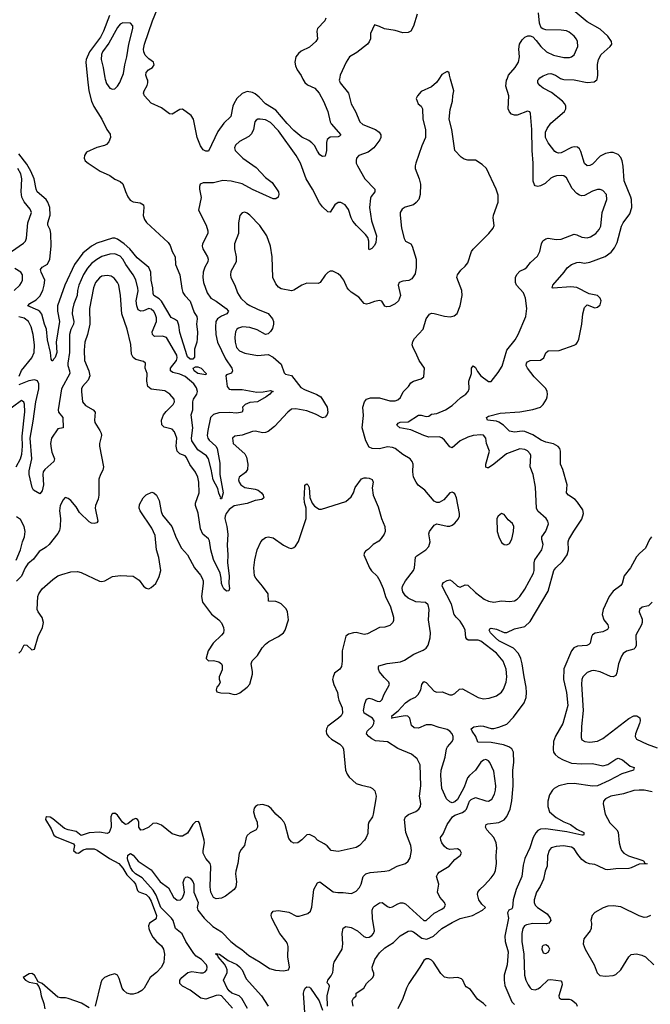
# Model space of a CAD drawing. Header units: inches. Extents: x 2134017 to 2292458, y 756222 to 916513.
# Tile 86 of 256: x 2163816 to 2168676, y 832864 to 840458. Entities that reach past the tile are written whole.
import ezdxf

# ---------------------------------------------------------------- set-up
doc = ezdxf.new("R2010")
doc.units = ezdxf.units.IN
doc.header["$MEASUREMENT"] = 0
doc.layers.add('C1863', color=7, linetype='Continuous')
doc.layers.add('C1864', color=7, linetype='Continuous')

msp = doc.modelspace()

# ---------------------------------------------------------------- linework, layer by layer
at = {"layer": 'C1863', "color": 5}
for points, elevation in [([(2167046.3, 840000), (2167027.7, 839972.3), (2166990, 839939), (2166910, 839904), (2166881, 839870), (2166871, 839850), (2166886.8, 839810), (2166911.3, 839790), (2166921, 839770), (2166922, 839690), (2166944, 839610), (2166944, 839550), (2166914.4, 839485.6), (2166868, 839350), (2166864.9, 839330), (2166864, 839310), (2166896, 839230), (2166905.5, 839190), (2166902, 839110), (2166891.5, 839070), (2166872.8, 839047.2), (2166850, 839029.7), (2166788.1, 839011.9), (2166763.4, 838996.6), (2166749, 838971), (2166747.4, 838950), (2166758.9, 838850), (2166779.5, 838770), (2166790.3, 838750.3), (2166830.3, 838730.3), (2166840.5, 838710), (2166872.4, 838610), (2166872.4, 838547.6), (2166863.4, 838496.6), (2166839.6, 838460.4), (2166814.9, 838445.1), (2166770, 838440.7), (2166742, 838430), (2166733.4, 838410), (2166750.4, 838330), (2166736.4, 838290), (2166710, 838265.6), (2166670, 838245.6), (2166643.9, 838243.9), (2166629.6, 838249.6), (2166607.2, 838287.2), (2166590, 838293.3), (2166550, 838285.1), (2166510, 838268.5), (2166490, 838264.8), (2166470, 838268.3), (2166430, 838316.9), (2166370, 838356.4), (2166353.3, 838373.3), (2166340.9, 838390), (2166313.3, 838450), (2166290, 838479.6), (2166270, 838497.6), (2166230, 838519), (2166210, 838519), (2166190, 838509), (2166170, 838488.7), (2166131, 838430), (2166116.8, 838423.2), (2166030, 838424.5), (2165990, 838409.5), (2165930, 838371.5), (2165910, 838366.6), (2165830, 838382.9), (2165810, 838396.2), (2165790, 838419.5), (2165766.6, 838470), (2165761.8, 838630), (2165748, 838710), (2165720.8, 838790), (2165665.7, 838870), (2165590, 838951.3), (2165570, 838966), (2165550, 838973.3), (2165530, 838969.4), (2165513.3, 838946.7), (2165502.3, 838890), (2165503.1, 838810), (2165471.4, 838728.6), (2165471.3, 838690), (2165484.9, 838630), (2165484.7, 838590), (2165443.1, 838516.9), (2165440.2, 838490), (2165443.6, 838470), (2165473.4, 838410), (2165495.5, 838350), (2165520.2, 838310), (2165564, 838270), (2165590, 838254), (2165650, 838224), (2165730, 838192.2), (2165765.3, 838150), (2165771.8, 838130), (2165771.8, 838110), (2165763.9, 838076.1), (2165750, 838052), (2165730, 838034.5), (2165710, 838029.5), (2165645.2, 838065.2), (2165590, 838084), (2165531.9, 838088.1), (2165501.3, 838078.7), (2165488.9, 838070), (2165479, 838050), (2165473.6, 838010), (2165476, 837970), (2165487.9, 837930), (2165510, 837903.5), (2165550, 837885), (2165650, 837867.9), (2165730, 837876.5), (2165770, 837855.6), (2165830, 837800.4), (2165853.3, 837733.3), (2165865.2, 837725.2), (2165910, 837712.7), (2165982.3, 837622.3), (2166010, 837605.4), (2166106.4, 837566.4), (2166136, 837550), (2166185.4, 837470), (2166192, 837430), (2166186.8, 837413.2), (2166170, 837391.8), (2166150, 837387.6), (2166096.8, 837416.7), (2166030, 837440.5), (2165943.9, 837456.1), (2165910, 837453.3), (2165881.7, 837430), (2165780.7, 837319.3), (2165730, 837280.7), (2165710, 837273), (2165690, 837272.2), (2165630, 837283.7), (2165610, 837282.2), (2165530, 837254), (2165475.2, 837244.8), (2165457.3, 837230), (2165460.5, 837190), (2165551.8, 837110), (2165563.4, 837083.4), (2165574, 837030), (2165571.3, 836988.7), (2165555.5, 836964.5), (2165508.5, 836930), (2165502, 836910), (2165506.3, 836890), (2165519.5, 836870), (2165550, 836850.2), (2165630, 836838.4), (2165654, 836830), (2165678.9, 836810), (2165693.1, 836790), (2165697.6, 836770), (2165682.3, 836757.7), (2165630, 836749.1), (2165570, 836726.1), (2165470, 836709), (2165430, 836679.2), (2165406.5, 836650), (2165398.8, 836630), (2165396.8, 836610), (2165412.8, 836550), (2165420.1, 836490), (2165414.1, 836405.9), (2165419.8, 836330), (2165418.2, 836270), (2165430.2, 836170), (2165428.7, 836108.7), (2165433.1, 836070), (2165427.5, 836052.5), (2165410, 836049.6), (2165390, 836067.6), (2165378, 836090), (2165370, 836109.2), (2165367.9, 836150), (2165359.8, 836190), (2165310, 836295.1), (2165289, 836369), (2165277.6, 836437.6), (2165270, 836454), (2165227.8, 836490), (2165208.1, 836530), (2165192.6, 836652.6), (2165170.7, 836710), (2165171.6, 836730), (2165199.3, 836810), (2165197, 836890), (2165188.9, 836930), (2165170, 836968.2), (2165127.4, 837027.4), (2165101, 837081), (2165090, 837093.1), (2165049.9, 837109.9), (2165029.9, 837129.9), (2165021.8, 837170), (2165028.2, 837230), (2165010, 837278), (2164990, 837299.6), (2164930, 837315.1), (2164912.3, 837332.3), (2164909.8, 837370), (2164925, 837410), (2164944.2, 837435.8), (2164998.7, 837490), (2165009.6, 837510), (2165007.3, 837530), (2164971.8, 837570), (2164935.3, 837595.3), (2164830, 837608.7), (2164803.1, 837630), (2164794.8, 837670), (2164797.3, 837730), (2164783.6, 837770), (2164786, 837810), (2164770, 837820.7), (2164710, 837836.8), (2164691.4, 837851.4), (2164677.5, 837877.5), (2164671.8, 837951.8), (2164644.5, 838070), (2164602, 838190), (2164591.8, 838330), (2164579.3, 838410), (2164570, 838430.9), (2164544.2, 838464.2), (2164519.7, 838479.7), (2164490, 838485.4), (2164450, 838479.1), (2164430, 838467.1), (2164399.4, 838430), (2164383.9, 838390), (2164353.9, 838230), (2164356.3, 838110), (2164337.7, 838030), (2164318, 837970), (2164311.4, 837910), (2164315.3, 837830), (2164349.5, 837750), (2164357.1, 837710), (2164342.5, 837677.5), (2164300.2, 837630), (2164292.1, 837610), (2164291.2, 837591.2), (2164299, 837510), (2164323.6, 837483.6), (2164382.4, 837450), (2164396.9, 837430), (2164391.7, 837370), (2164396, 837350), (2164434.4, 837290), (2164444.2, 837270), (2164447.2, 837250), (2164431.3, 837190), (2164430.2, 837170), (2164462.6, 837010), (2164456.9, 836983.1), (2164438, 836950), (2164426.1, 836913.9), (2164426.7, 836790), (2164420.6, 836759.4), (2164399.7, 836710), (2164398.6, 836690), (2164418.4, 836590), (2164410, 836578), (2164390, 836572.8), (2164370, 836576), (2164350, 836586.2), (2164277.9, 836657.9), (2164250, 836701.6), (2164210, 836749.5), (2164190, 836766), (2164170, 836773.2), (2164164.7, 836770), (2164150, 836755.3), (2164128.5, 836710), (2164122.6, 836670), (2164130.3, 836610), (2164128.9, 836550), (2164121.8, 836518.2), (2164110, 836495.1), (2164043.6, 836410), (2164020.3, 836390), (2163964.8, 836355.2), (2163921.6, 836298.4), (2163878.7, 836261.3), (2163858.5, 836230), (2163830, 836165.8), (2163790, 836126.6)], 360), ([(2166280.7, 840000), (2166279.3, 839990), (2166286, 839970), (2166350.2, 839890.2), (2166371.7, 839810), (2166404.4, 839750), (2166437.4, 839670), (2166461.6, 839650), (2166557.6, 839610), (2166586.7, 839590), (2166598.4, 839570), (2166599.5, 839550), (2166592, 839530), (2166545.2, 839470), (2166503, 839437), (2166430.8, 839410), (2166410.7, 839390), (2166408.2, 839371.8), (2166410.4, 839350), (2166419.5, 839330), (2166475.6, 839230), (2166554, 839150), (2166554, 839130), (2166525.1, 839094.9), (2166519.4, 839080.6), (2166512.8, 839010), (2166526.3, 838906.3), (2166565.2, 838790), (2166559.7, 838740.3), (2166550, 838716), (2166530, 838692.7), (2166510, 838684), (2166507, 838687), (2166506.8, 838750), (2166498.5, 838778.5), (2166481.8, 838801.8), (2166410.8, 838870), (2166383.4, 838903.4), (2166369.8, 838930), (2166350, 838993.6), (2166325.1, 839030), (2166290, 839048.6), (2166270, 839048.3), (2166244.6, 839030), (2166210, 838974), (2166190, 838975.1), (2166150, 839013.5), (2166126.4, 839046.4), (2166072.8, 839150), (2166023.7, 839230), (2165979.6, 839350), (2165945.9, 839410), (2165810, 839600.2), (2165750, 839665.4), (2165710, 839684.9), (2165668.4, 839691.6), (2165650.2, 839689.8), (2165637.8, 839682.2), (2165627.6, 839670), (2165618.2, 839610), (2165603.6, 839576.4), (2165581.8, 839558.1), (2165510, 839518.9), (2165480.4, 839490), (2165470.4, 839470), (2165477.6, 839450), (2165536.5, 839390), (2165637.8, 839317.8), (2165710, 839241.7), (2165761.8, 839201.8), (2165810.3, 839130), (2165813.4, 839110), (2165808.4, 839090), (2165790, 839075.8), (2165770, 839076.1), (2165610, 839148.1), (2165530, 839191), (2165447, 839213), (2165382.5, 839217.5), (2165310, 839199.7), (2165230, 839199.3), (2165206, 839190), (2165200.7, 839170), (2165201.6, 839150), (2165214.6, 839085.4), (2165194, 838990), (2165253.7, 838873.7), (2165266.9, 838830), (2165266.5, 838810), (2165226, 838730), (2165222.3, 838710), (2165227.9, 838690), (2165264.4, 838630), (2165269.1, 838610), (2165265.5, 838590), (2165243.6, 838550), (2165230.2, 838510), (2165227.7, 838470), (2165232.9, 838430), (2165260.2, 838350), (2165288.8, 838310), (2165330, 838287.5), (2165406.5, 838230), (2165425.5, 838210), (2165412.4, 838190), (2165370, 838171.6), (2165339.8, 838150), (2165328.7, 838130), (2165324.2, 838090), (2165328.6, 838030), (2165341.3, 837970), (2165401.3, 837841.3), (2165450.2, 837770), (2165456, 837750), (2165447.7, 837732.3), (2165410, 837718.4), (2165404.2, 837710), (2165416, 837630), (2165429.1, 837609.1), (2165445.8, 837605.8), (2165530, 837605.2), (2165644.2, 837584.2), (2165693.2, 837586.8), (2165750, 837597.4), (2165768.4, 837590), (2165755.4, 837584.6), (2165743.8, 837570), (2165715.7, 837550), (2165650, 837511.3), (2165590, 837504.3), (2165553.8, 837490), (2165533.8, 837470), (2165536, 837450), (2165530, 837429.8), (2165490, 837422.2), (2165430, 837428), (2165350, 837427), (2165310, 837413.5), (2165285.4, 837390), (2165265.1, 837290), (2165261.7, 837250), (2165266.4, 837230), (2165275.9, 837215.9), (2165328.6, 837170), (2165338.5, 837150), (2165358.2, 837038.2), (2165359.2, 836950), (2165384.6, 836810), (2165370, 836762), (2165363.1, 836763.1), (2165365.2, 836770), (2165350, 836805.2), (2165343, 836843), (2165306, 836910), (2165292.4, 836992.4), (2165270.7, 837070.7), (2165254.4, 837094.4), (2165190, 837139.7), (2165143.7, 837210), (2165141, 837230), (2165150.9, 837310), (2165136.5, 837410), (2165149.9, 837450.1), (2165149.7, 837510.3), (2165155.9, 837530), (2165181, 837570), (2165186.4, 837590), (2165179.7, 837619.7), (2165157.4, 837650), (2165090, 837706.6), (2165050, 837724), (2164997.1, 837737.1), (2164978, 837750), (2164978.8, 837770), (2165024.4, 837830), (2165030.8, 837850), (2165026.6, 837870), (2164946.9, 838006.9), (2164916.6, 838016.6), (2164855.7, 838015.7), (2164838.4, 838030), (2164838.1, 838050), (2164869.9, 838130), (2164870, 838157.2), (2164859.8, 838190), (2164850, 838208.2), (2164830, 838226.2), (2164810, 838229.8), (2164770, 838213.6), (2164750, 838210.8), (2164730, 838219.1), (2164718.3, 838250), (2164714.6, 838290), (2164727.9, 838367.9), (2164727.2, 838387.2), (2164710, 838451.8), (2164690.7, 838490), (2164633.7, 838570), (2164610, 838612.1), (2164590, 838633.5), (2164550, 838651.6), (2164510, 838649), (2164450, 838630.6), (2164410, 838609.2), (2164370, 838577.7), (2164338.4, 838541.6), (2164306.8, 838493.2), (2164271.4, 838410), (2164261.6, 838370), (2164258.4, 838330), (2164233.6, 838266.4), (2164222.4, 838222.4), (2164220.7, 838190), (2164232.7, 838130), (2164230.7, 838110), (2164210, 838068), (2164200.9, 838030), (2164200.9, 837890), (2164186.4, 837810), (2164187.9, 837790), (2164200.6, 837750), (2164201, 837730), (2164137.6, 837610), (2164111.6, 837450), (2164113.8, 837430), (2164149.4, 837389.4), (2164150.3, 837310), (2164110, 837301.8), (2164061.4, 837230), (2164054.3, 837190), (2164057.8, 837150), (2164063.6, 837123.6), (2164084.9, 837070), (2164078, 837050), (2164010.2, 836990), (2163997.3, 836970), (2163993.2, 836950), (2164000.3, 836870), (2163990, 836825.2), (2163970, 836800.9), (2163923, 836830), (2163912.4, 836850), (2163888.1, 836950), (2163890, 836978.8), (2163908.9, 837070), (2163895.2, 837230), (2163919.3, 837360.7), (2163940.3, 837510), (2163962.8, 837610), (2163963.7, 837650), (2163952.4, 837672.4), (2163930, 837681), (2163887.1, 837672.9), (2163810, 837641.5)], 340), ([(2164339.4, 840000), (2164348.5, 839910), (2164368.6, 839828.6), (2164387.8, 839787.8), (2164450.1, 839690.1), (2164486.2, 839610), (2164513.7, 839573.6), (2164515.5, 839550), (2164503, 839517), (2164484.6, 839495.4), (2164470, 839487.7), (2164410, 839472.4), (2164330, 839435.6), (2164314.4, 839410), (2164313.7, 839390), (2164321.1, 839370), (2164343.1, 839350), (2164436.3, 839290), (2164510, 839257.3), (2164548.5, 839228.5), (2164590, 839208.6), (2164611.9, 839191.9), (2164630, 839132.7), (2164650, 839090.4), (2164666.8, 839066.8), (2164690, 839053.1), (2164745.1, 839045.1), (2164768.8, 839028.8), (2164773.1, 839010), (2164768.1, 838948.1), (2164777.1, 838917.1), (2164793.3, 838893.3), (2164959.9, 838739.9), (2164976.4, 838716.4), (2164992.1, 838670), (2165014.9, 838630), (2165016.3, 838570), (2165050.1, 838490), (2165064.4, 838384.4), (2165073.4, 838353.4), (2165089.4, 838330), (2165130, 838287.6), (2165160.5, 838200.5), (2165181.3, 838170), (2165183.5, 838150), (2165177.5, 838110), (2165185.7, 838050), (2165184.3, 837995.7), (2165180.2, 837970), (2165162.1, 837917.9), (2165163.8, 837856.2), (2165150, 837839.3), (2165130, 837840.6), (2165110, 837857.2), (2165106, 837866), (2165050, 838046.2), (2165043.1, 838103.1), (2165031.5, 838131.5), (2165010, 838148.7), (2164982, 838162), (2164907.6, 838287.6), (2164890, 838305.7), (2164850.8, 838330.8), (2164845.3, 838345.3), (2164843.1, 838390), (2164829, 838450), (2164826.8, 838510), (2164810, 838546.5), (2164720.6, 838620.6), (2164665.5, 838690), (2164622.1, 838730), (2164570, 838765.8), (2164550, 838772.4), (2164530, 838772.5), (2164410, 838733.6), (2164368.1, 838711.9), (2164303.5, 838656.5), (2164237.5, 838570), (2164163.3, 838410), (2164108, 838252), (2164106.1, 838210), (2164122.7, 838130), (2164097.6, 837970), (2164102.2, 837890), (2164090, 837853.3), (2164077.7, 837842.3), (2164070, 837827), (2164067, 837827), (2164058.4, 837838.4), (2164054, 837890), (2164029, 837989), (2164022.9, 838070), (2164006.9, 838110), (2163986.8, 838186.8), (2163970, 838207.5), (2163956.6, 838216.6), (2163878.4, 838250), (2163893.3, 838270), (2163943.5, 838296.5), (2163970, 838325.2), (2163994.7, 838370), (2164005.4, 838410), (2164008.6, 838450), (2163981.1, 838510), (2163976.9, 838530), (2163989.4, 838550), (2164030, 838572.7), (2164048.6, 838611.4), (2164057.9, 838710), (2164056, 838810), (2164050, 838838), (2164032.6, 838872.6), (2164033.2, 838890), (2164051.6, 838950), (2164049.3, 839010), (2164033.5, 839050), (2164019.6, 839070), (2163950.8, 839130.8), (2163943.2, 839150), (2163927.6, 839230), (2163900.5, 839290), (2163870, 839343.4), (2163810, 839423.2)], 320), ([(2164474.3, 840000), (2164485.5, 839965.5), (2164510, 839928.8), (2164530, 839921.1), (2164550, 839925.3), (2164570, 839944.4), (2164587.5, 839972.5), (2164598.7, 840000)], 340), ([(2165455.7, 832835.7), (2165370, 832929.8), (2165350, 832935.5), (2165330, 832932.5), (2165250, 832904.2), (2165210.8, 832910.8), (2165130, 832973.5), (2165070, 833003.6), (2165050, 833026), (2165050, 833050.5), (2165065.6, 833070), (2165110.8, 833109.2), (2165141.4, 833118.6), (2165210, 833106.7), (2165230, 833107.9), (2165244.5, 833115.5), (2165257.3, 833130), (2165259.8, 833150), (2165254.4, 833170), (2165217.4, 833210), (2165176.9, 833236.9), (2165157.1, 833257.1), (2165096.6, 833350), (2165067.4, 833407.4), (2165015.5, 833450), (2164997.6, 833510), (2164985.6, 833530), (2164903.4, 833610), (2164867.4, 833707.4), (2164845.1, 833745.1), (2164760, 833840), (2164709.4, 833870), (2164687, 833890), (2164670, 833920.3), (2164650, 833976.3), (2164646, 833990), (2164650, 834013.7), (2164670, 834028.3), (2164690, 834015.1), (2164727.9, 833967.9), (2164830, 833901.4), (2164898.6, 833810), (2164962.9, 833762.9), (2165001.3, 833690), (2165030, 833667.7), (2165054.6, 833670), (2165070, 833686.2), (2165079.9, 833710), (2165084.8, 833730), (2165076.9, 833803.1), (2165086, 833834), (2165096.3, 833843.7), (2165110, 833847.2), (2165130, 833836.9), (2165150, 833812.4), (2165158, 833790), (2165157.5, 833730), (2165190.3, 833650), (2165184.9, 833610), (2165189, 833590), (2165236.5, 833530), (2165305, 833465), (2165370, 833424.6), (2165442, 833350), (2165491.1, 833311.1), (2165528.4, 833288.4), (2165580.7, 833240.7), (2165668.2, 833190), (2165740.6, 833140.6), (2165787.5, 833127.5), (2165850, 833123.5), (2165887.3, 833130), (2165895.7, 833150), (2165881.5, 833230), (2165884.1, 833310), (2165880.6, 833330), (2165870.6, 833350), (2165820.3, 833410), (2165760.5, 833530), (2165755, 833550), (2165756.5, 833563.5), (2165770, 833584), (2165810, 833587.1), (2165890, 833574.9), (2165950, 833543.7), (2165970, 833543.7), (2166035.8, 833564.2), (2166056.6, 833583.4), (2166067.6, 833612.4), (2166084.1, 833750), (2166110, 833802.4), (2166130.2, 833810.2), (2166233, 833733), (2166266.8, 833726.8), (2166310, 833727.7), (2166370, 833718.4), (2166379.5, 833720.5), (2166410, 833738.2), (2166434.6, 833765.4), (2166448.3, 833790), (2166464.2, 833850), (2166484.2, 833870), (2166518, 833882), (2166630, 833890.3), (2166662.6, 833897.4), (2166725.2, 833930), (2166789.7, 833950.3), (2166810, 833967.7), (2166825.6, 833994.4), (2166836.4, 834050), (2166830.9, 834090), (2166791.6, 834190), (2166782.4, 834290), (2166790, 834310.3), (2166812.9, 834327.1), (2166870, 834352.6), (2166892.8, 834370), (2166905.1, 834390), (2166906.7, 834413.3), (2166898.1, 834470), (2166908, 834550), (2166902.6, 834710), (2166878.4, 834758.4), (2166834.7, 834794.7), (2166730, 834837.6), (2166650, 834888.6), (2166557.5, 834897.5), (2166530.6, 834910.6), (2166506.6, 834930), (2166489.7, 834950), (2166495.1, 834970), (2166536.2, 835010), (2166546.6, 835030), (2166546.9, 835050), (2166535.8, 835070), (2166470.8, 835110), (2166464.7, 835130), (2166476.6, 835183.4), (2166490, 835216.4), (2166510, 835224.4), (2166530, 835220.2), (2166570, 835201.1), (2166590, 835199.1), (2166597.1, 835202.9), (2166610, 835215.5), (2166623.1, 835250), (2166665.6, 835330), (2166662, 835350), (2166624.2, 835384.2), (2166590, 835427.8), (2166581, 835450), (2166580.5, 835470), (2166584.8, 835475.2), (2166647.7, 835492.3), (2166750, 835506.3), (2166782, 835518), (2166854.9, 835565.1), (2166925.7, 835594.3), (2166948.3, 835611.7), (2166964.9, 835635.1), (2166980.5, 835690), (2166981.3, 835730), (2166966.4, 835830), (2166971.8, 835910), (2166964.2, 835944.2), (2166942.9, 835962.9), (2166870, 835969.2), (2166810, 835997.3), (2166790, 836014.2), (2166770, 836046.3), (2166765, 836070), (2166767.1, 836090), (2166789.3, 836130.7), (2166852.4, 836210), (2166859.7, 836230), (2166867.4, 836312.6), (2166876.6, 836323.4), (2166945.1, 836370), (2166970, 836394.8), (2166978.7, 836430), (2166970, 836492), (2166975.1, 836510), (2167010, 836558.8), (2167030, 836570.8), (2167110, 836553), (2167130, 836553), (2167150, 836559.1), (2167170, 836574), (2167194.5, 836605.5), (2167206.6, 836630), (2167207, 836650), (2167182.4, 836770), (2167170, 836801.2), (2167159, 836810), (2167150, 836814.5), (2167130, 836809.3), (2167085.3, 836754.7), (2167050, 836734), (2167030, 836734), (2167010, 836744.5), (2166937.6, 836830), (2166888, 836868), (2166870.7, 836890.7), (2166852.3, 836930), (2166846.6, 836970), (2166847.7, 837030), (2166841.5, 837050), (2166826, 837070), (2166770, 837103.2), (2166710, 837149.9), (2166690, 837158.8), (2166650, 837164.7), (2166590, 837147.2), (2166531.9, 837151.9), (2166510, 837161.6), (2166484.8, 837210), (2166455.9, 837310), (2166464.8, 837404.8), (2166459.7, 837470), (2166474.3, 837510), (2166489.7, 837530), (2166518.6, 837541.4), (2166590, 837542.3), (2166670, 837517.5), (2166710, 837518.9), (2166730, 837525.6), (2166750, 837543.6), (2166771.5, 837588.5), (2166812.7, 837630), (2166830, 837658), (2166850, 837670.8), (2166910, 837687.3), (2166930, 837704.7), (2166937, 837770), (2166895.1, 837830), (2166870, 837888.7), (2166847.5, 837927.5), (2166842, 837950), (2166844.9, 837975.1), (2166860.1, 837999.9), (2166926, 838070), (2166949.4, 838150), (2166974, 838186), (2166990, 838193.4), (2167010, 838193), (2167090, 838170.3), (2167132.6, 838167.4), (2167165.4, 838174.6), (2167188.1, 838191.9), (2167209.7, 838250.3), (2167225.4, 838330), (2167223.1, 838370), (2167184.5, 838470), (2167189.3, 838490), (2167215.1, 838524.9), (2167250, 838557.3), (2167270, 838582.8), (2167298, 838670), (2167310, 838688), (2167432.7, 838810), (2167466, 838850), (2167472.3, 838870), (2167465.1, 838930), (2167467, 838950), (2167505.1, 839050), (2167504.5, 839104.5), (2167489.4, 839150), (2167413.2, 839310), (2167381.5, 839341.5), (2167330, 839374), (2167270, 839374), (2167240.9, 839380.9), (2167218, 839398), (2167169.3, 839450), (2167146, 839610), (2167126.6, 839690), (2167134.2, 839765.8), (2167152.7, 839830), (2167153.2, 839870), (2167162, 839910), (2167136.5, 840000)], 360), ([(2165999.2, 840000), (2166012.6, 839972.6), (2166034.9, 839954.9), (2166090, 839929.2), (2166124.7, 839890), (2166156.9, 839830), (2166190.2, 839750), (2166208.7, 839670), (2166215.8, 839655.8), (2166290.3, 839570), (2166281.4, 839558.6), (2166270, 839553.7), (2166210, 839551.9), (2166185.4, 839534.6), (2166179.5, 839510), (2166180.2, 839450), (2166170, 839404), (2166150, 839402.7), (2166130, 839416), (2166110, 839442.7), (2166086.9, 839486.9), (2166067.8, 839507.8), (2166045.3, 839525.3), (2165990, 839550.8), (2165930, 839602.3), (2165877.2, 839657.2), (2165790, 839759.9), (2165711.6, 839810), (2165660.9, 839860.9), (2165630, 839885.2), (2165610, 839894.9), (2165570, 839902.8), (2165530, 839887.4), (2165490, 839849.7), (2165465.4, 839810), (2165458.2, 839790), (2165444, 839710), (2165390, 839660.4), (2165343.7, 839596.3), (2165270, 839442.9), (2165250, 839442.6), (2165230, 839453.3), (2165210, 839484.5), (2165184.7, 839550), (2165155.5, 839690), (2165138.2, 839718.2), (2165070, 839767.6), (2165050, 839766), (2164990, 839729.7), (2164970, 839731.5), (2164910, 839777.7), (2164830, 839813.3), (2164778.7, 839870), (2164771.3, 839890), (2164774.7, 839910), (2164797.4, 839950), (2164803.5, 839970), (2164803, 839990), (2164799.3, 840000)], 320), ([(2166188.7, 832850), (2166185.3, 832930), (2166203.1, 833003.1), (2166197.8, 833017.8), (2166185.1, 833030), (2166189.8, 833050), (2166216.1, 833083.9), (2166228.3, 833110), (2166233, 833130), (2166233.3, 833170), (2166239.1, 833190), (2166301.6, 833290), (2166306.5, 833330), (2166301, 833410), (2166310, 833450.7), (2166330, 833464.9), (2166370, 833458), (2166419.5, 833430), (2166467.6, 833387.6), (2166490, 833380.3), (2166510, 833383.2), (2166530, 833394.6), (2166542.7, 833410), (2166550.8, 833430), (2166535.1, 833525), (2166532.8, 833590), (2166539.7, 833610), (2166550, 833621.3), (2166590, 833646.7), (2166610.2, 833650.3), (2166650, 833619.5), (2166670, 833610.4), (2166690, 833615.3), (2166730, 833639.5), (2166750, 833646.3), (2166770, 833646.5), (2166790, 833639.6), (2166930, 833511.3), (2166950, 833511.5), (2167010, 833566.8), (2167070, 833596.9), (2167086.9, 833610), (2167097.4, 833630), (2167090.8, 833650), (2167055.3, 833690), (2167035.4, 833730), (2167045.6, 833790), (2167029.7, 833850.3), (2167037.6, 833870), (2167050, 833882.4), (2167126.6, 833930), (2167170, 833980.7), (2167210, 834011.3), (2167221.2, 834030), (2167211.8, 834051.8), (2167190, 834062.7), (2167130, 834059.5), (2167107.2, 834067.2), (2167090, 834082), (2167070, 834109.4), (2167061.3, 834130), (2167059.6, 834150), (2167079.6, 834180.4), (2167109.6, 834250), (2167151, 834309), (2167170, 834323.8), (2167230, 834343.1), (2167250, 834358), (2167260.7, 834370), (2167283.6, 834430), (2167296.4, 834443.6), (2167330, 834458.4), (2167410, 834432.4), (2167430, 834432.2), (2167454.3, 834445.7), (2167475.9, 834484.1), (2167483.9, 834516.1), (2167486, 834550), (2167470, 834661.2), (2167440.5, 834730), (2167430, 834742.4), (2167410, 834752.4), (2167390, 834748.2), (2167370, 834731), (2167328.4, 834670), (2167283.6, 834630), (2167267.6, 834610), (2167240.9, 834539.1), (2167190, 834444), (2167170, 834425.2), (2167150, 834417.2), (2167130, 834425.2), (2167106.6, 834450), (2167070, 834529.2), (2167060.7, 834630), (2167065, 834670), (2167094.3, 834770), (2167106.4, 834833.7), (2167114, 834850), (2167149.7, 834890), (2167157.3, 834910), (2167158, 834930), (2167149.7, 834950), (2167132.3, 834970), (2167110, 834983.5), (2167050, 834998.2), (2166990, 835020.7), (2166950, 835019.8), (2166890, 834994.5), (2166857.5, 834997.5), (2166835.2, 835015.2), (2166823.5, 835070), (2166806.7, 835086.7), (2166788, 835088), (2166682, 835070), (2166686.8, 835073.2), (2166685.3, 835090), (2166732.9, 835127.1), (2166789.4, 835190.6), (2166824.6, 835215.4), (2166866.5, 835233.5), (2166887.4, 835252.6), (2166908.2, 835290), (2166916.4, 835330), (2166930, 835352.9), (2166950, 835346.7), (2167010, 835280.2), (2167030, 835272.3), (2167073.2, 835273.2), (2167130, 835250.3), (2167150, 835250.4), (2167170, 835260.4), (2167205.2, 835294.8), (2167230, 835298.3), (2167350, 835230.2), (2167390, 835221.3), (2167434.8, 835225.2), (2167490, 835243.6), (2167528.9, 835271.1), (2167545.3, 835294.7), (2167566.6, 835350), (2167571.6, 835390), (2167564.6, 835450), (2167542.2, 835510), (2167491.8, 835571.8), (2167370, 835664.6), (2167350, 835672.2), (2167272.7, 835672.7), (2167261.3, 835681.3), (2167254, 835694), (2167248.2, 835750), (2167237.6, 835777.6), (2167210, 835820.4), (2167179.1, 835850), (2167165.3, 835870), (2167144.1, 835950), (2167072.4, 836090), (2167074.3, 836105.7), (2167083.5, 836116.5), (2167110, 836132.7), (2167130, 836137.3), (2167150, 836128), (2167190, 836088.7), (2167210, 836082), (2167250, 836099.5), (2167270, 836096.5), (2167330, 836040.2), (2167396.4, 835990), (2167430, 835973.1), (2167470, 835966.3), (2167530, 835975.8), (2167590, 835970.3), (2167630, 835976.5), (2167650, 835988.9), (2167670, 836010.3), (2167710, 836067.2), (2167776.4, 836190), (2167781.8, 836210), (2167782.6, 836270), (2167787.2, 836292.8), (2167841.7, 836370), (2167849.8, 836410), (2167840.4, 836450), (2167841, 836470), (2167870, 836513.4), (2167891.3, 836570), (2167887.6, 836590), (2167874, 836610), (2167810, 836666.9), (2167798.9, 836690), (2167792.2, 836852.2), (2167772.9, 836950), (2167751.4, 837010), (2167755.6, 837095.6), (2167750.6, 837110.6), (2167730, 837131.8), (2167710, 837142.9), (2167670, 837147), (2167568.4, 837110), (2167470, 837029.6), (2167430, 837001.2), (2167422, 837002), (2167410, 837008), (2167407.6, 837030), (2167436, 837130), (2167413.1, 837190), (2167409.8, 837230), (2167390, 837253.2), (2167370, 837256.5), (2167310.1, 837249.9), (2167270, 837237.1), (2167210, 837208.7), (2167150, 837157), (2167130, 837163.7), (2167090, 837215.6), (2167070, 837234), (2167050, 837241.1), (2166970, 837238.5), (2166930, 837251), (2166830, 837293.6), (2166746.6, 837310), (2166723.6, 837330), (2166734.3, 837345.7), (2166747.4, 837352.6), (2166810, 837355.2), (2166890, 837408.8), (2166910, 837408.9), (2166950, 837396.4), (2166970, 837399.1), (2166990, 837414.9), (2167030, 837419.6), (2167097.6, 837450), (2167150, 837482), (2167216.7, 837543.3), (2167254.8, 837570), (2167272.9, 837590), (2167279.3, 837610), (2167277.1, 837670), (2167298.4, 837730), (2167298.4, 837770), (2167310, 837787.3), (2167330, 837775.5), (2167344.4, 837744.4), (2167371.2, 837711.2), (2167430, 837666.4), (2167450, 837666.8), (2167502.7, 837737.3), (2167533.4, 837786.6), (2167571.6, 837908.4), (2167634, 837990), (2167656.9, 838030), (2167717.3, 838170), (2167724.4, 838230), (2167713.3, 838310), (2167698.3, 838350), (2167645.6, 838410), (2167636.2, 838430), (2167638.7, 838470), (2167647.3, 838492.7), (2167670, 838517.6), (2167710, 838537), (2167725.6, 838550), (2167753.7, 838586.3), (2167806.6, 838633.4), (2167824, 838670), (2167836.9, 838730), (2167848.2, 838751.8), (2167870, 838768.8), (2167890, 838773.6), (2167950, 838762.8), (2167990, 838764.7), (2168090, 838803.6), (2168110, 838799.6), (2168150, 838780.7), (2168190, 838775.5), (2168216.3, 838783.7), (2168257.4, 838810), (2168281.5, 838838.5), (2168294, 838866), (2168306.6, 838970), (2168342.4, 839070), (2168337.6, 839110), (2168310, 839141), (2168290, 839148.7), (2168270, 839148), (2168230, 839134.8), (2168170, 839102.4), (2168150, 839099.3), (2168130, 839104.5), (2168110, 839118), (2168075.1, 839155.1), (2168030, 839238.4), (2168010, 839253.3), (2167990, 839256.3), (2167953.6, 839253.6), (2167930, 839245.6), (2167910, 839234.4), (2167865.7, 839194.2), (2167830, 839175.8), (2167810, 839172.1), (2167790, 839177.4), (2167783.9, 839183.9), (2167773.2, 839213.2), (2167774.5, 839350), (2167765.2, 839450), (2167764.6, 839610), (2167754.1, 839734.1), (2167747.5, 839747.5), (2167730, 839753), (2167650, 839720.4), (2167630, 839720.5), (2167607, 839730), (2167590, 839747), (2167581.3, 839770), (2167585.3, 839870), (2167564, 839944), (2167568.6, 839990), (2167572.3, 840000)], 340), ([(2166385.2, 832850), (2166379, 832890), (2166390, 832912), (2166408, 832930), (2166408, 832950), (2166468, 832990), (2166490, 833024.7), (2166538, 833070), (2166545.2, 833090), (2166544.7, 833104.7), (2166534, 833130), (2166532.7, 833150), (2166554.3, 833210), (2166590, 833260.9), (2166630, 833299.6), (2166698, 833342), (2166747.2, 833392.8), (2166810, 833428.8), (2166830, 833430.2), (2166850, 833422.8), (2166915.4, 833375.4), (2166953.1, 833366.9), (2167004.4, 833390), (2167070, 833450.2), (2167150, 833495.5), (2167210, 833525.4), (2167307, 833550), (2167384, 833590), (2167405.2, 833610), (2167377.4, 833637.4), (2167354.8, 833670), (2167344.4, 833710), (2167348, 833730), (2167361.3, 833750), (2167397.5, 833782.5), (2167450, 833840.9), (2167472.4, 833870), (2167483.7, 833896.3), (2167490.5, 833949.5), (2167487.3, 834010), (2167492.5, 834070), (2167487.9, 834110), (2167470.4, 834150.4), (2167417.7, 834210), (2167405.7, 834230), (2167412, 834250), (2167424.4, 834255.6), (2167510, 834266.7), (2167550, 834286.8), (2167570, 834311.6), (2167596.9, 834370), (2167610, 834434.8), (2167620.2, 834550), (2167616.8, 834670), (2167624.5, 834730), (2167622.9, 834810), (2167610, 834835.5), (2167586.6, 834850), (2167544.2, 834864.2), (2167450, 834883.9), (2167347.2, 834887.2), (2167331.8, 834930), (2167304.4, 834970), (2167297, 834990), (2167315.8, 835004.2), (2167367.7, 835012.3), (2167390, 835010.2), (2167450, 834991), (2167470, 834991.6), (2167510, 835000.5), (2167570, 835025.4), (2167621.6, 835078.4), (2167704.6, 835190), (2167720.9, 835230), (2167722.8, 835270), (2167719.9, 835310), (2167703.2, 835390), (2167689.3, 835490), (2167678.8, 835530), (2167660.7, 835570), (2167620.8, 835610), (2167510, 835668.7), (2167482, 835690), (2167445.2, 835730), (2167435.4, 835750), (2167439.3, 835760.7), (2167450, 835765.7), (2167490, 835756.3), (2167550, 835731), (2167570, 835732.8), (2167630, 835759.4), (2167710, 835777.6), (2167750, 835816.9), (2167890.4, 836049.6), (2167933.6, 836210), (2167948.3, 836231.7), (2168000.2, 836279.8), (2168035.1, 836330), (2168047.1, 836370), (2168042.2, 836430), (2168048.2, 836450), (2168086.4, 836513.6), (2168150, 836604.9), (2168162.7, 836650), (2168156.9, 836676.9), (2168116.2, 836736.2), (2168096.3, 836756.3), (2168045.6, 836790), (2168031.3, 836810), (2168034.7, 836870), (2168003.1, 836990), (2167985.4, 837030), (2167984, 837130), (2167978, 837150), (2167966.5, 837166.5), (2167930, 837186.4), (2167870, 837200.4), (2167835.2, 837215.2), (2167770, 837256), (2167710, 837282.9), (2167690, 837285.4), (2167630, 837277.7), (2167590, 837283.2), (2167546.2, 837330), (2167510, 837354.5), (2167490, 837361.4), (2167422, 837370), (2167414.5, 837390), (2167430, 837399.5), (2167518, 837422), (2167670, 837434.7), (2167770, 837450.9), (2167829.6, 837470), (2167851.1, 837490), (2167875.6, 837530), (2167882.7, 837550), (2167885.3, 837570), (2167881.4, 837590), (2167870, 837613.3), (2167782.6, 837702.6), (2167729.8, 837770), (2167720.9, 837790), (2167722, 837810), (2167730, 837819.5), (2167750, 837828.9), (2167830, 837832.2), (2167854.7, 837850), (2167872.4, 837887.6), (2167890, 837904.4), (2167973.7, 837906.3), (2168090, 837946.4), (2168104.7, 837955.3), (2168116.2, 837970), (2168125.7, 837994.3), (2168148.7, 838110), (2168155.4, 838190), (2168170, 838238.8), (2168190, 838258.8), (2168250, 838235.5), (2168270, 838240.5), (2168290, 838258.8), (2168297.6, 838290), (2168289.5, 838310), (2168270, 838329.5), (2168204.4, 838344.4), (2168110, 838391.6), (2168062.7, 838397.3), (2167926.9, 838386.9), (2167919, 838390), (2167925.6, 838410), (2168012.1, 838510), (2168035.5, 838544.5), (2168069.5, 838570), (2168110, 838585.4), (2168130, 838587.2), (2168170, 838581.2), (2168210, 838587.1), (2168328.3, 838631.7), (2168376.1, 838663.9), (2168401.1, 838698.9), (2168420.5, 838739.5), (2168454.6, 838865.4), (2168466.9, 838890), (2168518.6, 838961.4), (2168533.3, 839010), (2168530.6, 839070), (2168525.2, 839090), (2168473.8, 839213.8), (2168467.5, 839327.5), (2168459.8, 839370), (2168450, 839394), (2168430, 839417.4), (2168390, 839433.1), (2168370, 839434.2), (2168330, 839426.4), (2168290, 839405.1), (2168230, 839344.6), (2168210, 839333.3), (2168190, 839330.8), (2168168.3, 839348.3), (2168141.6, 839441.6), (2168130, 839463), (2168114.5, 839474.5), (2168090, 839477.8), (2168070, 839472.5), (2167990, 839429.8), (2167970, 839427.7), (2167952.8, 839432.8), (2167941.8, 839441.8), (2167890, 839506.9), (2167869.3, 839550), (2167869.9, 839590), (2167880.5, 839619.5), (2167910, 839659.1), (2168014.7, 839750), (2168026.6, 839770), (2168025.4, 839790), (2168016.8, 839810), (2167999.1, 839830), (2167915.1, 839895.1), (2167850, 839929.9), (2167824.4, 839950), (2167809.8, 839970), (2167808.7, 839990), (2167816.7, 840000)], 320), ([(2168000.7, 840000), (2168010, 839996.8), (2168090, 839994.5), (2168190, 839972.2), (2168242.8, 839977.2), (2168265.1, 839994.9), (2168266.1, 840000)], 320), ([(2163692.8, 838630), (2163845.3, 838734.7), (2163860.4, 838750), (2163868.3, 838771.7), (2163879, 838890), (2163906.2, 838970), (2163897.5, 838997.5), (2163850, 839054.2), (2163832.5, 839090), (2163827.2, 839130), (2163832.6, 839230), (2163824.1, 839270), (2163801.6, 839310)], 340), ([(2163774, 838370), (2163816.8, 838410), (2163830.9, 838430), (2163837.6, 838450), (2163836.8, 838490), (2163823.5, 838510), (2163778.6, 838538.6)], 340), ([(2163810.5, 837709.6), (2163828.9, 837751.1), (2163910.3, 837849.7), (2163926.2, 837890), (2163930.4, 837950), (2163919.4, 838030), (2163903.6, 838090), (2163882.9, 838130), (2163850, 838156.5), (2163810, 838166.8)], 340), ([(2163788.8, 837010), (2163822.9, 837070), (2163832.9, 837107.1), (2163837.1, 837170), (2163834.5, 837245.5), (2163854.7, 837434.7), (2163852.9, 837492.9), (2163848.9, 837508.9), (2163830, 837520.9), (2163690, 837418.6)], 360), ([(2163810, 835571.8), (2163828.2, 835590), (2163850, 835637.2), (2163870, 835635.1), (2163910, 835599.3), (2163930, 835602), (2163958.7, 835701.3), (2163991.4, 835770), (2163999, 835810), (2163990, 835847.3), (2163959.3, 835890), (2163950.4, 835910), (2163955.3, 836010), (2163962, 836030), (2163990, 836067.3), (2164070, 836140.7), (2164110, 836167.8), (2164140.4, 836179.6), (2164210, 836199.1), (2164261.3, 836201.3), (2164290, 836193.6), (2164430, 836128), (2164450, 836125.1), (2164470.8, 836130), (2164530, 836163.7), (2164591.7, 836171.7), (2164690, 836167), (2164736.3, 836136.3), (2164770, 836089.3), (2164790, 836074), (2164810, 836069.3), (2164830, 836079), (2164866, 836110), (2164890, 836164), (2164902.4, 836210), (2164888.9, 836308.9), (2164870.4, 836370), (2164859.9, 836479.9), (2164835.4, 836535.4), (2164745.5, 836670), (2164736.3, 836690), (2164739.9, 836720.1), (2164766.8, 836770), (2164790, 836792.7), (2164833.6, 836813.6), (2164850, 836809.2), (2164871.5, 836791.5), (2164889.5, 836750), (2164905.3, 836665.3), (2164916.6, 836636.6), (2164987.6, 836550), (2165021.2, 836461.2), (2165062.8, 836382.8), (2165109.6, 836330), (2165162.4, 836230), (2165210, 836173), (2165223.1, 836150), (2165229.8, 836130), (2165229.8, 836110), (2165216, 836010), (2165225.8, 835965.8), (2165294.4, 835874.4), (2165351.1, 835830), (2165370, 835805.1), (2165385.4, 835770), (2165389.7, 835750), (2165386, 835730), (2165371.6, 835710), (2165306.3, 835650), (2165269.7, 835590), (2165253.2, 835533.2), (2165253.2, 835530), (2165270, 835513.2), (2165310, 835514.7), (2165350, 835505.1), (2165370, 835491.3), (2165376.6, 835476.6), (2165375.3, 835444.7), (2165352, 835390), (2165352.9, 835372.9), (2165362, 835350), (2165352.7, 835330), (2165336, 835310), (2165329.2, 835290), (2165334.6, 835274.6), (2165366.6, 835266.6), (2165430, 835262.7), (2165470, 835254.5), (2165490, 835256.2), (2165512.7, 835267.3), (2165570, 835309.6), (2165590, 835332.7), (2165610.2, 835410), (2165611.3, 835430), (2165599.2, 835490), (2165606.5, 835513.5), (2165650, 835553.3), (2165685.3, 835614.7), (2165710, 835642.4), (2165737.3, 835662.7), (2165810, 835700.7), (2165848, 835730), (2165862.4, 835750), (2165888.4, 835830), (2165880.3, 835890), (2165870, 835914.9), (2165830, 835952.2), (2165810, 835963.8), (2165789.5, 835970.5), (2165732.7, 835972.7), (2165730.6, 836030), (2165688.4, 836090), (2165635.5, 836150), (2165626.4, 836170), (2165619.5, 836230), (2165627.1, 836292.9), (2165646, 836370), (2165674.8, 836430), (2165690, 836449), (2165710, 836464), (2165730.9, 836469.1), (2165770, 836460.9), (2165850, 836404.2), (2165890, 836385.1), (2165910, 836380.7), (2165930, 836387), (2165941.7, 836398.3), (2165965.9, 836434.2), (2166023.8, 836610), (2166023, 836690), (2166010, 836734), (2166007.3, 836770), (2166011.6, 836791.6), (2166012.7, 836867.3), (2166023.6, 836876.4), (2166030, 836878), (2166038, 836870), (2166048, 836850), (2166051.8, 836771.8), (2166069.3, 836729.3), (2166087, 836707), (2166123.7, 836683.7), (2166142, 836682), (2166330, 836741.2), (2166370, 836777.2), (2166388, 836810), (2166401.6, 836850), (2166450, 836917), (2166470, 836925.1), (2166490, 836925.6), (2166510, 836922.9), (2166532.9, 836912.9), (2166540.7, 836890), (2166532.7, 836847.3), (2166539.7, 836790), (2166579.8, 836699.8), (2166604.2, 836610), (2166629.6, 836550), (2166631.8, 836510), (2166624.5, 836490), (2166603, 836457), (2166583, 836437), (2166541.2, 836410), (2166505.1, 836374.9), (2166480.5, 836359.5), (2166472.7, 836350), (2166469.6, 836330), (2166512.7, 836230), (2166528.1, 836208.1), (2166570, 836166), (2166591, 836131), (2166617.6, 836070), (2166636.2, 836010), (2166674.5, 835930), (2166696.3, 835850), (2166695.8, 835824.2), (2166691.1, 835808.9), (2166670, 835786.4), (2166630, 835772.4), (2166588.7, 835770), (2166497.5, 835722.5), (2166470, 835717.4), (2166410, 835731.6), (2166390, 835730.3), (2166350, 835718.7), (2166330, 835704), (2166302, 835590), (2166302.4, 835510), (2166296.3, 835470), (2166282.4, 835450), (2166242.9, 835417.1), (2166230.8, 835390), (2166227.7, 835370), (2166236.4, 835330), (2166266, 835270), (2166269.6, 835230), (2166276.2, 835210), (2166302.4, 835150), (2166304.2, 835110), (2166293.6, 835090), (2166273.6, 835070), (2166191.5, 835010), (2166180.5, 834990), (2166177.7, 834970), (2166181.7, 834950), (2166195.4, 834930), (2166218, 834910), (2166282.9, 834870), (2166302.9, 834850), (2166312.4, 834832.4), (2166327.3, 834670), (2166339.3, 834639.3), (2166354.9, 834614.9), (2166408.2, 834568.2), (2166450, 834553.6), (2166518, 834538), (2166534, 834530), (2166552.7, 834510), (2166562.7, 834470), (2166562, 834450), (2166540.5, 834330), (2166534, 834310), (2166507.3, 834270), (2166500.7, 834250), (2166498.7, 834181.3), (2166487.3, 834150), (2166474, 834130), (2166434.5, 834090), (2166410, 834074.4), (2166270, 834043.9), (2166217.3, 834050), (2166185.4, 834085.4), (2166162.7, 834102.8), (2166110.7, 834130), (2166090, 834152.4), (2166050, 834174), (2166028.3, 834171.7), (2165990, 834133.4), (2165959, 834110), (2165930, 834107.6), (2165910, 834117.1), (2165890, 834142.8), (2165860.8, 834250), (2165851, 834271), (2165830, 834295.8), (2165790.3, 834330), (2165754, 834374), (2165730, 834393.1), (2165690, 834404.6), (2165650, 834399.5), (2165632.7, 834390), (2165622.8, 834377.2), (2165618.7, 834350), (2165627.8, 834310), (2165645.6, 834270), (2165649.5, 834230), (2165639.3, 834210), (2165591.9, 834188.1), (2165570, 834166), (2165560.9, 834150), (2165549.6, 834090), (2165522.2, 834057.8), (2165508, 834030), (2165498, 833950), (2165480.5, 833890), (2165478.7, 833870), (2165486.9, 833810), (2165480.5, 833770), (2165469.6, 833750), (2165400.9, 833699.1), (2165370, 833683.1), (2165330, 833676.9), (2165309.4, 833689.4), (2165288.6, 833730), (2165283.2, 833770), (2165288.7, 833930), (2165283.8, 833950), (2165250, 833988.2), (2165230.2, 834030), (2165229.4, 834050), (2165239.2, 834110), (2165237.3, 834130), (2165201, 834261), (2165193.4, 834273.4), (2165170, 834270.5), (2165150, 834250.7), (2165110, 834184.4), (2165070, 834162), (2165050, 834160.7), (2164990, 834180.3), (2164910, 834245.8), (2164870, 834262.6), (2164841.4, 834258.6), (2164810, 834231), (2164768, 834210), (2164750, 834206.4), (2164733.4, 834230), (2164734.9, 834270), (2164727.2, 834287.2), (2164715.8, 834295.8), (2164710, 834298), (2164690, 834290.2), (2164650, 834255.8), (2164630, 834250.3), (2164607.9, 834267.9), (2164570, 834322.4), (2164550, 834338), (2164542.8, 834337.2), (2164530, 834335.3), (2164524.7, 834330), (2164518.5, 834310), (2164519.8, 834230), (2164506.6, 834190), (2164490, 834182.5), (2164430, 834192.8), (2164350, 834185.6), (2164290, 834166.9), (2164250, 834196.1), (2164189.7, 834209.7), (2164161, 834221), (2164070, 834294.5), (2164050, 834307.1), (2164024, 834310), (2164016.2, 834303.8), (2164015.8, 834290), (2164057.7, 834217.7), (2164079, 834170), (2164096.1, 834156.1), (2164230, 834102), (2164238.6, 834090), (2164230.9, 834050), (2164250, 834032.8), (2164270, 834029.9), (2164304.2, 834055.8), (2164330, 834064.6), (2164390, 834062.9), (2164413.7, 834053.7), (2164509.1, 833989.1), (2164579, 833950), (2164610, 833915), (2164641.7, 833861.7), (2164695, 833810), (2164707.6, 833790), (2164722.5, 833742.5), (2164732.8, 833732.8), (2164790, 833711), (2164810.8, 833690), (2164830, 833661), (2164870.5, 833550), (2164868.7, 833530), (2164860.4, 833519.6), (2164815.4, 833490), (2164809.1, 833470.9), (2164811.4, 833450), (2164820.6, 833420.6), (2164841.7, 833381.7), (2164869.3, 833349.3), (2164910, 833315.1), (2164925.1, 833290), (2164930.9, 833250), (2164926.8, 833190), (2164908.6, 833150), (2164870, 833110.3), (2164821.3, 833070), (2164775.8, 832990), (2164756.3, 832970), (2164727.6, 832952.4), (2164690, 832942.2), (2164670, 832941.7), (2164641.1, 832950), (2164617.2, 832970), (2164604.7, 832990), (2164582.7, 833062.7), (2164570, 833088), (2164550, 833098.7), (2164510.4, 833090.4), (2164468.9, 833071.1), (2164449.6, 833050), (2164441.1, 833030), (2164397.6, 832850)], 380), ([(2163789.8, 836290), (2163821.7, 836370), (2163837.2, 836430), (2163852.8, 836470), (2163857, 836510), (2163849.9, 836550), (2163822.5, 836602.5), (2163790, 836624.6)], 360), ([(2168684.9, 836470), (2168670, 836449.5), (2168638.7, 836381.3), (2168595.2, 836344.8), (2168570, 836316.3), (2168524.1, 836230), (2168474, 836170), (2168460.7, 836110), (2168450, 836093), (2168390.1, 836049.9), (2168359.7, 836010), (2168313.1, 835910), (2168306.3, 835870), (2168319, 835830), (2168350.3, 835790), (2168354.9, 835770), (2168345.7, 835754.3), (2168310, 835735.8), (2168252.8, 835727.2), (2168230, 835714), (2168222.2, 835697.8), (2168212.4, 835650), (2168201.6, 835638.4), (2168188, 835632), (2168114.3, 835625.7), (2168086.4, 835613.6), (2168070, 835589.4), (2168009, 835451), (2168007.2, 835370), (2168030.6, 835270), (2168040.9, 835170), (2168001.8, 835030), (2167947, 834933), (2167930.2, 834890), (2167927.1, 834830), (2167931.4, 834810), (2167942.7, 834790), (2167967.4, 834770), (2168004, 834750), (2168070, 834724.7), (2168150, 834718.2), (2168230, 834722), (2168310, 834704.7), (2168350, 834714.5), (2168410, 834754.7), (2168430, 834763.2), (2168461.1, 834750), (2168520.9, 834700.9), (2168552, 834690), (2168547.3, 834670), (2168456.9, 834643.1), (2168358.6, 834590), (2168270, 834549), (2168230, 834546.7), (2168090, 834566.5), (2168035.5, 834564.5), (2167972.2, 834550), (2167936.5, 834530), (2167923.2, 834516.8), (2167900.6, 834479.4), (2167886, 834430), (2167886.2, 834390), (2167900.7, 834350), (2167950, 834306.3), (2168010, 834271.7), (2168060.3, 834250), (2168110, 834215.6), (2168163.8, 834190), (2168163.5, 834176.5), (2168161, 834170), (2168150, 834167.9), (2168034.3, 834194.3), (2167870, 834217.9), (2167830, 834215.9), (2167810, 834205.3), (2167793.5, 834186.5), (2167773.9, 834150), (2167748.1, 834070), (2167709.6, 833990), (2167697.4, 833937.4), (2167686.3, 833850), (2167642.4, 833750), (2167618.2, 833670), (2167614.9, 833610), (2167610, 833602), (2167587.3, 833590), (2167576.4, 833570), (2167583.2, 833530), (2167554.1, 833390), (2167558.2, 833350), (2167579.8, 833270), (2167574, 833170), (2167550.8, 833090), (2167548.9, 833050), (2167555.7, 833010), (2167610, 832883.6), (2167630, 832861.8)], 320), ([(2168690, 835964.5), (2168662, 835938), (2168613.7, 835926.3), (2168593.4, 835910), (2168590.5, 835890), (2168614.2, 835834.2), (2168613.6, 835810), (2168607.9, 835790), (2168565.4, 835710), (2168568.2, 835630), (2168558.3, 835610), (2168550, 835603.5), (2168492.8, 835587.2), (2168467.2, 835570), (2168454.9, 835550), (2168431.6, 835490), (2168419, 835421), (2168410, 835399), (2168390.5, 835389.5), (2168370, 835392.8), (2168290, 835427.9), (2168242.4, 835437.6), (2168224.1, 835435.9), (2168190, 835423.5), (2168157.6, 835390), (2168149.3, 835370), (2168145.4, 835334.6), (2168159.8, 835130), (2168145.9, 835005.9), (2168143.2, 834923.2), (2168150, 834904.4), (2168171, 834890), (2168210, 834885.6), (2168270, 834894.5), (2168310, 834915.4), (2168510, 835068.4), (2168550, 835088), (2168572, 835090), (2168594.6, 835074.6), (2168598, 835050), (2168594.4, 835030), (2168561.7, 834950), (2168559.5, 834930), (2168569.2, 834909.2), (2168652.7, 834870), (2168730, 834842)], 340), ([(2168690, 834502.5), (2168630, 834514.6), (2168590, 834516.8), (2168550, 834512.1), (2168470, 834487.6), (2168371, 834470), (2168330.6, 834450), (2168315.5, 834430), (2168312.2, 834410), (2168327.7, 834330), (2168363.4, 834263.4), (2168418, 834210), (2168430, 834190.8), (2168436.5, 834110), (2168445.8, 834070), (2168455.5, 834050), (2168473.1, 834030), (2168508.8, 834008.8), (2168610, 833976.5), (2168623.8, 833970), (2168633.8, 833953.8), (2168651.7, 833948.3), (2168590, 833945.2), (2168530, 833917.4), (2168510, 833912.8), (2168410, 833909), (2168350, 833901.4), (2168330, 833903.9), (2168273.3, 833933.3), (2168250, 833941.5), (2168206.6, 833946.6), (2168178.3, 833958.3), (2168150, 833981.7), (2168118.7, 834018.7), (2168090, 834062.2), (2168070, 834077.1), (2168007, 834087), (2167950, 834082.2), (2167912.7, 834070), (2167896.5, 834050), (2167883.2, 834010), (2167880.7, 833930), (2167865.6, 833890), (2167852.8, 833830), (2167827.1, 833772.9), (2167800.2, 833730), (2167780.2, 833670), (2167780.2, 833650), (2167788.2, 833630), (2167807.3, 833610), (2167881.5, 833561.5), (2167905.2, 833530), (2167910.3, 833510), (2167894.9, 833490), (2167875.7, 833484.3), (2167770, 833486.7), (2167721.6, 833478.3), (2167706.2, 833470), (2167694.4, 833450), (2167685, 833410), (2167685.9, 833350), (2167702, 833250), (2167708, 833090), (2167718, 833050), (2167734.4, 833014.4), (2167750, 832990.4), (2167762, 832982), (2167790, 832976.5), (2167810, 832983.2), (2167830, 832997.3), (2167890, 833054), (2167910, 833056.9), (2167986.1, 833046.1), (2167995.5, 833035.5), (2167995.9, 833015.9), (2167970.4, 832930.4), (2167975.1, 832915.1), (2167990, 832904.6), (2168050, 832904.4), (2168070, 832898.5), (2168104.6, 832870), (2168114, 832850)], 340), ([(2168677.1, 833550), (2168650, 833536.9), (2168630, 833535.1), (2168590, 833546.6), (2168450, 833615.3), (2168390, 833624), (2168350, 833620.5), (2168312.7, 833607.3), (2168250, 833572), (2168228.2, 833550), (2168218.7, 833510), (2168222.6, 833490), (2168221.1, 833450), (2168212, 833430), (2168164.4, 833370), (2168158, 833330), (2168174, 833290), (2168243.6, 833170), (2168266.9, 833106.9), (2168287.2, 833087.2), (2168330, 833080.7), (2168390, 833087.1), (2168410, 833093.8), (2168450, 833130.2), (2168510, 833231.3), (2168530, 833248.4), (2168570, 833253.8), (2168610, 833244.7), (2168639.5, 833230), (2168704.9, 833170)], 360), ([(2165572.2, 832832.2), (2165529.2, 832909.2), (2165508.6, 832928.6), (2165450, 832950.5), (2165430, 832968.5), (2165416.1, 832990), (2165386.2, 833050), (2165414, 833110), (2165414.4, 833130), (2165408.4, 833150), (2165394.5, 833174.5), (2165345.7, 833230), (2165343.2, 833243.2), (2165330, 833246.9), (2165326.6, 833253.4), (2165330, 833256.3), (2165355.5, 833250), (2165422.6, 833202.6), (2165490, 833170.8), (2165510, 833154.4), (2165529.3, 833130), (2165561.2, 833061.2), (2165679.5, 832930), (2165730, 832849.2)], 340), ([(2167411.1, 832850), (2167391.7, 832870), (2167344.5, 832904.5), (2167290, 832978), (2167258.2, 832998.2), (2167248.4, 833010), (2167231.3, 833051.3), (2167221.2, 833061.2), (2167192.2, 833072.2), (2167125.3, 833065.3), (2167090, 833072.9), (2167061.4, 833101.4), (2167004.8, 833190), (2166990, 833204.8), (2166970, 833215.2), (2166950, 833215.9), (2166930, 833201.7), (2166900.1, 833150), (2166814.8, 833025.2), (2166796.5, 832990), (2166770.2, 832910), (2166730.2, 832830)], 320), ([(2164350, 832838.4), (2164292.3, 832872.3), (2164190, 832908.6), (2164170, 832913.7), (2164130, 832914.4), (2164110, 832920.5), (2163990, 833024.2), (2163958, 833038), (2163929.4, 833089.4), (2163910, 833101.6), (2163890, 833099), (2163843.5, 833070), (2163859.8, 833050), (2163890, 833034.6), (2163944.8, 833024.7), (2163962.5, 833002.5), (2163973.5, 832973.5), (2163980.8, 832930), (2164003, 832870), (2164010.3, 832830.3)], 380), ([(2166019.8, 832730), (2166004.4, 832950), (2166007.8, 832972.2), (2166016.4, 832990), (2166030, 832998.5), (2166050, 832996.2), (2166057.7, 832990), (2166123.6, 832890), (2166150, 832818.7)], 340)]:
    msp.add_lwpolyline(points, dxfattribs=dict(at, elevation=elevation))
for points, elevation in [([(2165250, 837718), (2165189.7, 837730), (2165161.1, 837750), (2165154, 837770), (2165170, 837779.6), (2165190, 837780.2), (2165213.7, 837770), (2165252.2, 837730)], 320), ([(2167530, 836649.2), (2167502.8, 836630), (2167494.8, 836610), (2167494.9, 836510), (2167508.7, 836468.7), (2167530, 836426), (2167550, 836410.8), (2167570, 836406.8), (2167590, 836418.8), (2167610, 836451.3), (2167622.6, 836510), (2167624.7, 836550), (2167613.2, 836573.2), (2167580.4, 836600.4), (2167550, 836641.2)], 360), ([(2167870, 833322), (2167850, 833318), (2167843, 833310), (2167839.3, 833290), (2167850, 833262), (2167870, 833256.3), (2167890, 833267.7), (2167902.7, 833290), (2167892.7, 833310)], 360)]:
    msp.add_lwpolyline(points, close=True, dxfattribs=dict(at, elevation=elevation))
at = {"layer": 'C1864', "color": 5}
for points, elevation in [([(2164799.3, 840000), (2164788.2, 840030), (2164789.7, 840050), (2164808.8, 840071.2), (2164838.4, 840090), (2164851.5, 840110), (2164846.6, 840130), (2164810, 840156), (2164783.5, 840183.5), (2164771.6, 840210), (2164769.9, 840230), (2164776.8, 840270), (2164839.6, 840450), (2164880.9, 840550)], 320), ([(2166880.7, 840499.3), (2166852, 840408), (2166831.7, 840368.3), (2166810, 840358), (2166770, 840357.2), (2166710, 840374.8), (2166628.1, 840388.1), (2166590, 840406), (2166550, 840418), (2166520.7, 840350), (2166520.5, 840310), (2166510, 840286), (2166496.3, 840270), (2166415.4, 840204.6), (2166357.3, 840170), (2166333.4, 840130), (2166284.9, 840030), (2166280.7, 840000)], 340), ([(2167572.3, 840000), (2167583.5, 840030), (2167635.1, 840090), (2167661, 840130), (2167667.1, 840170), (2167663, 840230), (2167668.2, 840270), (2167690, 840303), (2167710, 840323.8), (2167733.2, 840333.2), (2167750, 840333.4), (2167770, 840325.5), (2167798, 840298), (2167833.8, 840250), (2167877.4, 840210), (2167930, 840183.5), (2168010, 840165.4), (2168053.2, 840166.8), (2168070, 840171.5), (2168090, 840186), (2168117, 840250), (2168116.2, 840290), (2168107.2, 840307.2), (2168089.7, 840330), (2168050, 840362.4), (2168030, 840372), (2167990, 840378), (2167870, 840379.1), (2167846.9, 840386.9), (2167835.6, 840395.6), (2167821.3, 840430), (2167814.2, 840510)], 340), ([(2168266.1, 840000), (2168272, 840028), (2168268.9, 840111.1), (2168276.4, 840150), (2168298, 840190), (2168367, 840250), (2168380.9, 840270), (2168378.4, 840290), (2168349.7, 840330), (2168290, 840384.5), (2168190, 840440.8), (2168081.6, 840530)], 320), ([(2164508.8, 840490), (2164462.3, 840370), (2164438.3, 840321.7), (2164353.4, 840210), (2164329.2, 840150), (2164326.3, 840130), (2164339.4, 840000)], 320), ([(2164598.7, 840000), (2164616.5, 840043.5), (2164626.6, 840110), (2164642.1, 840170), (2164655.7, 840270), (2164688.5, 840388.5), (2164688.2, 840410), (2164670.7, 840430.7), (2164610, 840434.3), (2164590, 840423.1), (2164570, 840398), (2164503.9, 840276.1), (2164454.8, 840210), (2164445.6, 840190), (2164443.7, 840150), (2164458.7, 840090), (2164471, 840010), (2164474.3, 840000)], 340), ([(2166176.5, 840470), (2166166.7, 840450), (2166111.5, 840390), (2166106.5, 840370), (2166111.2, 840310), (2166099.1, 840290), (2166050, 840246.3), (2165985.7, 840214.3), (2165963.5, 840196.5), (2165944.6, 840170), (2165935.8, 840130), (2165941.2, 840101.2), (2165953.7, 840070), (2165986.3, 840026.3), (2165999.2, 840000)], 320), ([(2167136.5, 840000), (2167128, 840030), (2167127.3, 840047.3), (2167116.4, 840056.4), (2167110, 840058), (2167070, 840035.3), (2167046.3, 840000)], 360), ([(2167816.7, 840000), (2167824.7, 840010), (2167850, 840025.5), (2167890, 840041.3), (2167910, 840042), (2167946.7, 840030), (2167985.3, 840005.3), (2168000.7, 840000)], 320)]:
    msp.add_lwpolyline(points, dxfattribs=dict(at, elevation=elevation))

doc.saveas('drawing.dxf')
